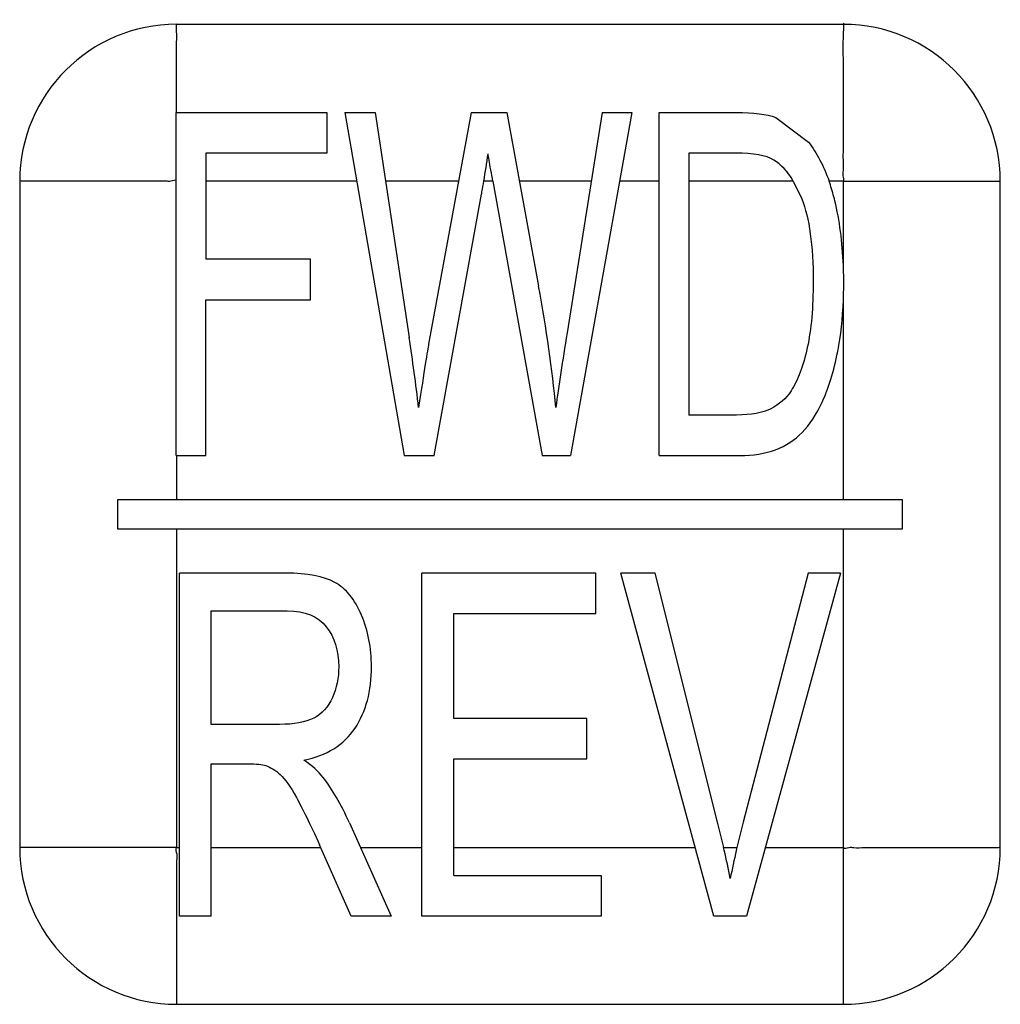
# Model space of a CAD drawing. Header units: millimetres. Extents: x 0 to 2200, y 0 to 2000.
# Tile 31 of 52: x 920 to 930, y 1016 to 1026. Entities that reach past the tile are written whole.
import ezdxf

# ---------------------------------------------------------------- set-up
doc = ezdxf.new("R2010")
doc.units = ezdxf.units.MM
doc.header["$LTSCALE"] = 130.37037
doc.layers.add('00_COMPONENTS', color=7, linetype='CONTINUOUS')

msp = doc.modelspace()

# ---------------------------------------------------------------- linework, layer by layer
at = {"layer": '00_COMPONENTS', "color": 7, "linetype": 'CONTINUOUS'}
for p, q in [((928.117, 1025.903), (921.317, 1025.903)), ((921.313, 1021.503), (921.313, 1025.003)), ((921.313, 1025.003), (922.848, 1025.003)), ((922.848, 1025.003), (922.848, 1024.59)), ((923.033, 1025.003), (923.637, 1021.503)), ((923.033, 1025.003), (923.342, 1025.003)), ((923.342, 1025.003), (923.688, 1022.709)), ((924.319, 1025.003), (923.886, 1022.64)), ((924.319, 1025.003), (924.683, 1025.003)), ((924.683, 1025.003), (925.008, 1023.232)), ((925.656, 1025.003), (925.299, 1022.754)), ((925.958, 1025.003), (925.334, 1021.503)), ((925.656, 1025.003), (925.958, 1025.003)), ((926.239, 1021.503), (926.239, 1025.003)), ((926.239, 1025.003), (927.023, 1025.003)), ((927.428, 1024.953), (927.761, 1024.701)), ((921.615, 1024.59), (921.615, 1023.506)), ((922.848, 1024.59), (921.615, 1024.59)), ((926.54, 1024.59), (926.54, 1021.916)), ((927.018, 1024.59), (926.54, 1024.59)), ((919.717, 1024.303), (919.717, 1017.503)), ((924.541, 1024.303), (925.044, 1021.503)), ((927.605, 1024.303), (927.692, 1024.122)), ((929.717, 1017.503), (929.717, 1024.303)), ((923.944, 1021.503), (924.426, 1024.17)), ((922.682, 1023.506), (921.615, 1023.506)), ((922.682, 1023.093), (922.682, 1023.506)), ((928.12, 1023.273), (928.117, 1023.442)), ((928.117, 1023.094), (928.12, 1023.273)), ((921.615, 1021.503), (921.615, 1023.093)), ((921.615, 1023.093), (922.682, 1023.093)), ((927.026, 1021.916), (926.54, 1021.916)), ((921.315, 1021.503), (921.615, 1021.503)), ((923.637, 1021.503), (923.944, 1021.503)), ((925.044, 1021.503), (925.334, 1021.503)), ((926.239, 1021.503), (927.06, 1021.503)), ((920.717, 1020.753), (920.717, 1021.053)), ((920.717, 1021.053), (928.717, 1021.053)), ((928.717, 1021.053), (928.717, 1020.753)), ((928.717, 1020.753), (920.717, 1020.753)), ((921.346, 1016.803), (921.346, 1020.303)), ((922.432, 1020.303), (921.346, 1020.303)), ((923.819, 1016.803), (923.819, 1020.303)), ((925.591, 1020.303), (923.819, 1020.303)), ((925.591, 1019.89), (925.591, 1020.303)), ((926.796, 1016.803), (925.846, 1020.303)), ((926.197, 1020.303), (925.846, 1020.303)), ((926.834, 1017.761), (926.197, 1020.303)), ((927.757, 1020.303), (927.095, 1017.761)), ((928.088, 1020.303), (927.128, 1016.803)), ((928.088, 1020.303), (927.757, 1020.303)), ((921.67, 1018.759), (921.67, 1019.917)), ((921.67, 1019.917), (922.445, 1019.917)), ((924.143, 1018.818), (924.143, 1019.89)), ((924.143, 1019.89), (925.591, 1019.89)), ((925.499, 1018.818), (924.143, 1018.818)), ((925.499, 1018.408), (925.499, 1018.818)), ((922.367, 1018.759), (921.67, 1018.759)), ((921.67, 1016.803), (921.67, 1018.358)), ((921.67, 1018.358), (922.046, 1018.358)), ((924.143, 1017.216), (924.143, 1018.408)), ((924.143, 1018.408), (925.499, 1018.408)), ((923.079, 1017.756), (923.505, 1016.803)), ((926.896, 1017.503), (926.834, 1017.761)), ((927.095, 1017.761), (927.031, 1017.503)), ((923.097, 1016.803), (922.773, 1017.532)), ((924.143, 1017.216), (925.648, 1017.216)), ((925.648, 1017.216), (925.648, 1016.803)), ((921.67, 1016.803), (921.346, 1016.803)), ((923.505, 1016.803), (923.097, 1016.803)), ((925.648, 1016.803), (923.819, 1016.803)), ((927.128, 1016.803), (926.796, 1016.803)), ((921.317, 1015.903), (928.117, 1015.903))]:
    msp.add_line(p, q, dxfattribs=at)
at = {"layer": '00_COMPONENTS', "color": 9, "linetype": 'CONTINUOUS'}
for p, q in [((923.154, 1024.303), (921.615, 1024.303)), ((924.191, 1024.303), (923.447, 1024.303)), ((924.541, 1024.303), (924.449, 1024.303)), ((925.544, 1024.303), (924.811, 1024.303)), ((926.239, 1024.303), (925.833, 1024.303)), ((927.605, 1024.303), (926.54, 1024.303)), ((928.117, 1024.303), (927.971, 1024.303)), ((928.117, 1023.442), (928.117, 1024.303)), ((928.117, 1024.303), (929.717, 1024.303)), ((928.117, 1021.053), (928.117, 1023.094)), ((921.315, 1021.503), (921.317, 1021.053)), ((921.317, 1020.753), (921.317, 1017.503)), ((928.117, 1015.903), (928.117, 1020.753)), ((921.317, 1017.503), (919.716, 1017.503)), ((921.317, 1017.503), (921.346, 1017.503)), ((921.67, 1017.503), (922.786, 1017.503)), ((923.192, 1017.503), (923.819, 1017.503)), ((924.143, 1017.503), (926.606, 1017.503)), ((926.896, 1017.503), (927.031, 1017.503)), ((927.32, 1017.503), (928.117, 1017.503)), ((921.317, 1017.197), (921.317, 1015.903))]:
    msp.add_line(p, q, dxfattribs=at)
at = {"layer": '00_COMPONENTS', "color": 7, "linetype": 'CONTINUOUS'}
for centre, radius, start, end in [((921.318, 1024.303), 1.601, 90.0355, 179.968), ((928.116, 1024.302), 1.601, 0.0355, 89.968), ((901.408, 1028.086), 23.35, 350.6777, 351.3669), ((974.993, 1033.424), 51.271, 190.1182, 190.2473), ((914.22, 1025.992), 10.368, 350.0103, 350.628), ((926.21, 1023.682), 1.867, 18.1852, 19.449), ((925.991, 1023.612), 2.097, 13.5414, 18.1178), ((916.902, 1025.523), 7.645, 349.8095, 349.9849), ((901.423, 1019.354), 22.517, 6.7315, 8.5704), ((921.318, 1017.504), 1.601, 180.0355, 269.968), ((915.255, 1014.858), 11.937, 12.6629, 12.8023), ((915.402, 1014.891), 11.787, 11.2382, 12.6657), ((934.598, 1015.712), 7.776, 166.9028, 169.0594), ((935.769, 1015.446), 8.978, 166.7539, 166.9463), ((928.116, 1017.504), 1.601, 270.0355, 359.968)]:
    msp.add_arc(centre, radius, start, end, dxfattribs=at)
at = {"layer": '00_COMPONENTS', "color": 9, "linetype": 'CONTINUOUS'}
for points, knots in [([(928.117, 1024.303), (928.13, 1024.316), (928.109, 1024.36), (928.122, 1024.428), (928.115, 1024.519), (928.117, 1024.626), (928.116, 1024.768), (928.117, 1024.946), (928.116, 1025.215), (928.12, 1025.535), (928.111, 1025.684), (928.125, 1025.95), (928.117, 1025.903)], [0, 0, 0, 0, 0.033934, 0.067295, 0.134633, 0.201684, 0.268483, 0.401234, 0.532625, 0.789048, 0.910311, 1, 1, 1, 1]), ([(921.314, 1025.003), (921.316, 1025.086), (921.316, 1025.252), (921.318, 1025.481), (921.314, 1025.708), (921.32, 1025.789), (921.312, 1025.927), (921.317, 1025.904)], [0, 0, 0, 0, 0.274662, 0.543971, 0.802765, 0.921652, 1, 1, 1, 1]), ([(921.313, 1024.305), (921.305, 1024.321), (921.255, 1024.292), (921.207, 1024.307), (921.152, 1024.302), (921.081, 1024.304), (920.992, 1024.303), (920.85, 1024.304), (920.673, 1024.303), (920.464, 1024.303), (920.258, 1024.303), (920.088, 1024.304), (919.956, 1024.303), (919.876, 1024.304), (919.816, 1024.303), (919.772, 1024.306), (919.747, 1024.298), (919.717, 1024.31), (919.717, 1024.303)], [0, 0, 0, 0, 0.034273, 0.067274, 0.101133, 0.134682, 0.201738, 0.268538, 0.401289, 0.53268, 0.662265, 0.789097, 0.850787, 0.910349, 0.938722, 0.965305, 0.988193, 1, 1, 1, 1]), ([(921.317, 1017.503), (921.3, 1017.488), (921.327, 1017.434), (921.316, 1017.393), (921.317, 1017.371)], [0, 0, 0, 0, 0.50424, 1, 1, 1, 1]), ([(928.117, 1017.503), (928.129, 1017.49), (928.173, 1017.511), (928.241, 1017.498), (928.332, 1017.505), (928.439, 1017.503), (928.581, 1017.504), (928.758, 1017.503), (928.968, 1017.503), (929.175, 1017.503), (929.344, 1017.504), (929.477, 1017.503), (929.557, 1017.504), (929.617, 1017.503), (929.661, 1017.506), (929.686, 1017.498), (929.717, 1017.51), (929.717, 1017.503)], [0, 0, 0, 0, 0.033934, 0.067295, 0.134632, 0.201683, 0.268482, 0.401232, 0.532623, 0.66221, 0.789046, 0.85074, 0.910309, 0.938688, 0.965279, 0.988181, 1, 1, 1, 1])]:
    msp.add_open_spline(points, degree=3, knots=knots, dxfattribs=at)
at = {"layer": '00_COMPONENTS', "color": 7, "linetype": 'CONTINUOUS'}
for points in [[(927.023, 1025.003), (927.2, 1025.003), (927.335, 1024.987), (927.428, 1024.953)], [(927.761, 1024.701), (927.846, 1024.59), (927.916, 1024.458), (927.971, 1024.303)], [(924.52, 1024.417), (924.506, 1024.497), (924.497, 1024.552), (924.493, 1024.581)], [(927.408, 1024.518), (927.327, 1024.566), (927.197, 1024.59), (927.018, 1024.59)], [(927.605, 1024.303), (927.546, 1024.403), (927.481, 1024.475), (927.408, 1024.518)], [(927.692, 1024.122), (927.769, 1023.927), (927.809, 1023.645), (927.809, 1023.28)], [(928.117, 1023.442), (928.107, 1023.685), (928.078, 1023.905), (928.03, 1024.103)], [(927.809, 1023.28), (927.809, 1023.015), (927.789, 1022.79), (927.749, 1022.604)], [(925.185, 1021.993), (925.148, 1022.38), (925.089, 1022.793), (925.008, 1023.232)], [(928.059, 1022.566), (928.09, 1022.724), (928.11, 1022.899), (928.117, 1023.094)], [(925.299, 1022.754), (925.252, 1022.468), (925.213, 1022.213), (925.185, 1021.993)], [(923.886, 1022.64), (923.876, 1022.583), (923.841, 1022.365), (923.784, 1021.993)], [(927.749, 1022.604), (927.709, 1022.418), (927.654, 1022.272), (927.583, 1022.162)], [(927.904, 1022.055), (927.966, 1022.189), (928.019, 1022.361), (928.059, 1022.566)], [(927.583, 1022.162), (927.532, 1022.084), (927.463, 1022.024), (927.378, 1021.981)], [(927.696, 1021.737), (927.771, 1021.814), (927.841, 1021.921), (927.904, 1022.055)], [(927.378, 1021.981), (927.293, 1021.938), (927.175, 1021.916), (927.026, 1021.916)], [(927.425, 1021.562), (927.53, 1021.601), (927.622, 1021.661), (927.696, 1021.737)], [(927.06, 1021.503), (927.197, 1021.503), (927.319, 1021.523), (927.425, 1021.562)], [(922.93, 1020.208), (922.816, 1020.27), (922.649, 1020.303), (922.432, 1020.303)], [(923.202, 1019.875), (923.134, 1020.034), (923.044, 1020.146), (922.93, 1020.208)], [(922.445, 1019.917), (922.626, 1019.917), (922.76, 1019.862), (922.843, 1019.756)], [(923.304, 1019.348), (923.304, 1019.539), (923.269, 1019.716), (923.202, 1019.875)], [(922.843, 1019.756), (922.927, 1019.649), (922.97, 1019.513), (922.97, 1019.348)], [(922.97, 1019.348), (922.97, 1019.234), (922.949, 1019.129), (922.905, 1019.033)], [(923.136, 1018.721), (923.248, 1018.89), (923.304, 1019.1), (923.304, 1019.348)], [(922.905, 1019.033), (922.862, 1018.938), (922.798, 1018.866), (922.715, 1018.823)], [(922.715, 1018.823), (922.631, 1018.78), (922.514, 1018.759), (922.367, 1018.759)], [(922.614, 1018.396), (922.848, 1018.441), (923.022, 1018.549), (923.136, 1018.721)], [(922.046, 1018.358), (922.13, 1018.358), (922.19, 1018.35), (922.226, 1018.339)], [(922.226, 1018.339), (922.277, 1018.322), (922.325, 1018.291), (922.373, 1018.247)], [(922.809, 1018.221), (922.765, 1018.279), (922.7, 1018.336), (922.614, 1018.396)], [(922.373, 1018.247), (922.422, 1018.202), (922.477, 1018.124), (922.538, 1018.013)], [(923.079, 1017.756), (922.994, 1017.942), (922.903, 1018.097), (922.809, 1018.221)], [(922.538, 1018.013), (922.599, 1017.902), (922.679, 1017.743), (922.773, 1017.532)]]:
    msp.add_open_spline(points, degree=3, dxfattribs=at)
at = {"layer": '00_COMPONENTS', "color": 9, "linetype": 'CONTINUOUS'}
msp.add_open_spline([(921.317, 1017.371), (921.317, 1017.313), (921.317, 1017.255), (921.317, 1017.197)], degree=3, dxfattribs=at)

doc.saveas('drawing.dxf')
